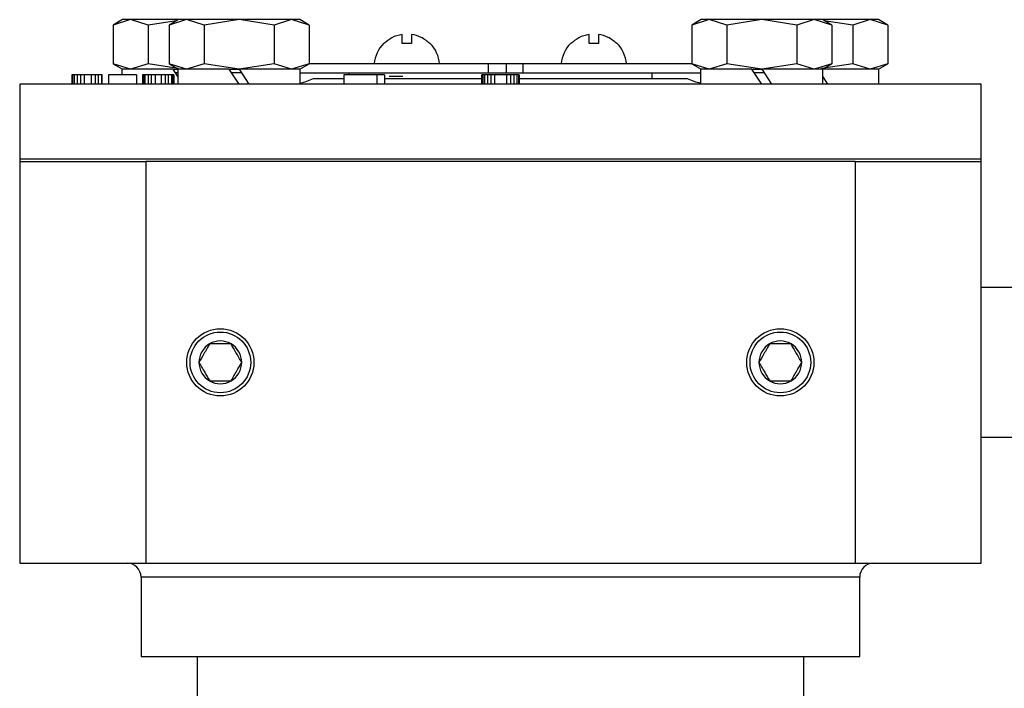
# Model space of a CAD drawing. Header units: millimetres. Extents: x 358 to 1311, y -31 to 892.
# Tile 27 of 29: x 897 to 1003, y 497 to 568. Entities that reach past the tile are written whole.
import ezdxf

# ---------------------------------------------------------------- set-up
doc = ezdxf.new("R2010")
doc.units = ezdxf.units.MM

msp = doc.modelspace()

# ---------------------------------------------------------------- linework, layer by layer
at = {"color": 7, "linetype": 'Continuous', "lineweight": 25}
for p, q in [((908.45, 568.37), (907.45, 567.78)), ((909.32, 568.37), (907.45, 567.78)), ((907.45, 567.78), (907.45, 563.65)), ((909.32, 568.37), (908.45, 568.37)), ((911.2, 567.78), (909.32, 568.37)), ((914.45, 568.37), (909.32, 568.37)), ((914.27, 568.26), (911.2, 567.78)), ((911.2, 567.78), (911.2, 563.65)), ((914.45, 568.37), (913.45, 567.78)), ((915.32, 568.37), (913.45, 567.78)), ((913.45, 567.78), (913.45, 563.65)), ((915.32, 568.37), (914.45, 568.37)), ((917.2, 567.78), (915.32, 568.37)), ((920.95, 568.37), (915.32, 568.37)), ((920.95, 568.37), (917.2, 567.78)), ((917.2, 567.78), (917.2, 563.65)), ((924.7, 567.78), (920.95, 568.37)), ((926.58, 568.37), (920.95, 568.37)), ((926.58, 568.37), (924.7, 567.78)), ((924.7, 567.78), (924.7, 563.65)), ((928.46, 567.78), (926.58, 568.37)), ((927.45, 568.37), (926.58, 568.37)), ((928.46, 567.78), (927.45, 568.37)), ((928.46, 567.78), (928.46, 563.65)), ((970.45, 568.37), (969.45, 567.78)), ((971.32, 568.37), (969.45, 567.78)), ((969.45, 567.78), (969.45, 563.65)), ((971.32, 568.37), (970.45, 568.37)), ((973.2, 567.78), (971.32, 568.37)), ((976.95, 568.37), (971.32, 568.37)), ((976.95, 568.37), (973.2, 567.78)), ((973.2, 567.78), (973.2, 563.65)), ((980.7, 567.78), (976.95, 568.37)), ((982.58, 568.37), (976.95, 568.37)), ((982.58, 568.37), (980.7, 567.78)), ((980.7, 567.78), (980.7, 563.65)), ((984.46, 567.78), (982.58, 568.37)), ((983.45, 568.37), (982.58, 568.37)), ((984.46, 567.78), (983.45, 568.37)), ((988.58, 568.37), (983.45, 568.37)), ((986.7, 567.78), (983.63, 568.26)), ((984.46, 567.78), (984.46, 563.65)), ((988.58, 568.37), (986.7, 567.78)), ((986.7, 567.78), (986.7, 563.65)), ((990.46, 567.78), (988.58, 568.37)), ((989.45, 568.37), (988.58, 568.37)), ((990.46, 567.78), (989.45, 568.37)), ((990.46, 567.78), (990.46, 563.65)), ((938.44, 565.8), (938.44, 566.79)), ((939.44, 566.79), (939.44, 565.8)), ((958.47, 565.8), (958.47, 566.79)), ((959.47, 566.79), (959.47, 565.8)), ((939.44, 565.8), (938.44, 565.8)), ((941.44, 565.82), (941.41, 565.8)), ((959.47, 565.8), (958.47, 565.8)), ((961.47, 565.82), (961.44, 565.8)), ((907.45, 563.65), (908.45, 563.07)), ((909.32, 563.07), (907.45, 563.65)), ((911.2, 563.65), (909.32, 563.07)), ((914.44, 563.14), (911.2, 563.65)), ((913.45, 563.65), (914.45, 563.07)), ((915.32, 563.07), (913.45, 563.65)), ((917.2, 563.65), (915.32, 563.07)), ((920.95, 563.07), (917.2, 563.65)), ((924.7, 563.65), (920.95, 563.07)), ((926.58, 563.07), (924.7, 563.65)), ((928.46, 563.65), (926.58, 563.07)), ((927.45, 563.07), (928.46, 563.65)), ((928.46, 563.67), (947.63, 563.67)), ((947.63, 563.67), (947.63, 562.67)), ((947.63, 563.67), (949.59, 563.67)), ((949.59, 563.67), (949.59, 562.67)), ((949.59, 563.67), (951.36, 563.67)), ((951.36, 563.67), (951.36, 562.67)), ((951.36, 563.67), (969.45, 563.67)), ((969.45, 563.65), (970.45, 563.07)), ((971.32, 563.07), (969.45, 563.65)), ((973.2, 563.65), (971.32, 563.07)), ((976.95, 563.07), (973.2, 563.65)), ((980.7, 563.65), (976.95, 563.07)), ((982.58, 563.07), (980.7, 563.65)), ((984.46, 563.65), (982.58, 563.07)), ((986.7, 563.65), (983.37, 563.13)), ((983.45, 563.07), (984.46, 563.65)), ((988.58, 563.07), (986.7, 563.65)), ((990.46, 563.65), (988.58, 563.07)), ((989.45, 563.07), (990.46, 563.65)), ((903.04, 562.47), (903.04, 561.47)), ((903.12, 562.47), (903.04, 562.47)), ((903.12, 562.47), (903.12, 561.47)), ((903.29, 562.47), (903.12, 562.47)), ((903.29, 562.47), (903.29, 561.47)), ((903.62, 562.47), (903.29, 562.47)), ((903.62, 562.47), (903.62, 561.47)), ((903.96, 562.47), (903.62, 562.47)), ((904.37, 562.47), (903.96, 562.47)), ((903.96, 562.47), (903.96, 561.47)), ((905.12, 562.47), (904.37, 562.47)), ((904.37, 562.47), (904.37, 561.47)), ((905.12, 562.47), (905.12, 561.47)), ((905.54, 562.47), (905.12, 562.47)), ((905.54, 562.47), (905.54, 561.47)), ((905.87, 562.47), (905.54, 562.47)), ((905.87, 562.47), (905.87, 561.47)), ((906.21, 562.47), (905.87, 562.47)), ((906.21, 562.47), (906.21, 561.47)), ((906.29, 562.47), (906.21, 562.47)), ((906.29, 561.47), (906.29, 562.47)), ((909.96, 562.47), (906.96, 562.47)), ((906.96, 562.47), (906.96, 561.47)), ((908.4, 563.07), (908.4, 562.47)), ((913.9, 563.07), (908.4, 563.07)), ((909.96, 562.47), (909.96, 561.47)), ((910.62, 562.47), (910.62, 561.47)), ((910.71, 562.47), (910.62, 562.47)), ((910.71, 562.47), (910.71, 561.47)), ((910.87, 562.47), (910.71, 562.47)), ((910.87, 562.47), (910.87, 561.47)), ((911.21, 562.47), (910.87, 562.47)), ((911.21, 562.47), (911.21, 561.47)), ((911.54, 562.47), (911.21, 562.47)), ((911.96, 562.47), (911.54, 562.47)), ((911.54, 562.47), (911.54, 561.47)), ((911.96, 562.47), (911.96, 561.47)), ((912.62, 562.47), (911.96, 562.47)), ((912.62, 562.47), (912.62, 561.47)), ((913.04, 562.47), (912.62, 562.47)), ((913.04, 562.47), (913.04, 561.47)), ((913.37, 562.47), (913.04, 562.47)), ((913.37, 562.47), (913.37, 561.47)), ((913.71, 562.47), (913.37, 562.47)), ((913.71, 562.47), (913.71, 561.47)), ((913.87, 562.47), (913.71, 562.47)), ((913.87, 562.47), (913.87, 561.47)), ((913.96, 562.47), (913.87, 562.47)), ((913.9, 563.07), (914.45, 563.07)), ((914.4, 562.3), (913.9, 563.07)), ((913.96, 562.47), (913.96, 561.47)), ((914.4, 563.07), (914.4, 561.47)), ((919.9, 563.07), (914.4, 563.07)), ((919.9, 563.07), (920.95, 563.07)), ((920.95, 561.47), (919.9, 563.07)), ((920.95, 563.07), (922, 561.47)), ((927.5, 563.07), (920.95, 563.07)), ((927.5, 561.47), (927.5, 563.07)), ((927.5, 562.67), (947.63, 562.67)), ((935.75, 562.47), (932.19, 562.47)), ((932.19, 562.47), (932.19, 561.47)), ((932.7, 562.67), (932.7, 562.47)), ((935.75, 561.47), (935.75, 562.47)), ((936.55, 562.47), (935.75, 562.47)), ((936.55, 562.47), (936.55, 561.47)), ((946.98, 561.47), (946.98, 562.47)), ((947.07, 562.47), (946.98, 562.47)), ((947.07, 562.47), (947.07, 561.47)), ((947.24, 562.47), (947.07, 562.47)), ((947.24, 562.47), (947.24, 561.47)), ((947.58, 562.47), (947.24, 562.47)), ((947.58, 562.47), (947.58, 561.47)), ((947.92, 562.47), (947.58, 562.47)), ((947.63, 562.67), (949.59, 562.67)), ((947.92, 562.47), (947.92, 561.47)), ((948.34, 562.47), (947.92, 562.47)), ((948.34, 562.47), (948.34, 561.47)), ((949.62, 562.47), (948.34, 562.47)), ((949.59, 562.67), (951.36, 562.67)), ((949.62, 562.47), (949.62, 561.47)), ((950.05, 562.47), (949.62, 562.47)), ((950.05, 562.47), (950.05, 561.47)), ((950.39, 562.47), (950.05, 562.47)), ((950.39, 562.47), (950.39, 561.47)), ((950.73, 562.47), (950.39, 562.47)), ((950.73, 562.47), (950.73, 561.47)), ((950.9, 562.47), (950.73, 562.47)), ((950.9, 562.47), (950.9, 561.47)), ((950.98, 562.47), (950.9, 562.47)), ((950.98, 562.47), (950.98, 561.47)), ((951.36, 562.67), (970.4, 562.67)), ((965.2, 562.07), (965.2, 562.67)), ((970.4, 563.07), (970.4, 561.47)), ((975.9, 563.07), (970.4, 563.07)), ((975.9, 563.07), (976.95, 563.07)), ((976.95, 561.47), (975.9, 563.07)), ((976.95, 563.07), (978, 561.47)), ((983.5, 563.07), (976.95, 563.07)), ((989.5, 563.07), (983.45, 563.07)), ((983.5, 561.47), (983.5, 563.07)), ((989.5, 561.47), (989.5, 563.07)), ((897.45, 561.47), (897.45, 553.47)), ((1000.45, 561.47), (897.45, 561.47)), ((928.94, 562.07), (932.19, 562.07)), ((936.55, 562.07), (946.98, 562.07)), ((950.98, 562.07), (968.96, 562.07)), ((983.5, 562.23), (984, 561.47)), ((1000.45, 553.47), (1000.45, 561.47)), ((897.45, 553.47), (897.45, 553.17)), ((897.45, 553.47), (1000.45, 553.47)), ((897.45, 553.17), (897.45, 510.17)), ((897.45, 553.17), (910.95, 553.17)), ((986.95, 553.17), (910.95, 553.17)), ((910.95, 553.17), (910.95, 510.17)), ((986.95, 553.17), (1000.45, 553.17)), ((986.95, 553.17), (986.95, 510.17)), ((1000.45, 553.17), (1000.45, 553.47)), ((1000.45, 510.17), (1000.45, 553.17)), ((1047.4, 539.67), (1000.45, 539.67)), ((1000.45, 523.67), (1047.4, 523.67)), ((897.45, 510.17), (910.95, 510.17)), ((910.95, 510.17), (986.95, 510.17)), ((986.95, 510.17), (1000.45, 510.17)), ((910.45, 508.67), (910.45, 500.17)), ((987.45, 500.17), (987.45, 508.67)), ((910.45, 500.17), (948.95, 500.17)), ((916.45, 500.17), (916.45, 489.17)), ((948.95, 500.17), (987.45, 500.17)), ((981.45, 489.17), (981.45, 500.17))]:
    msp.add_line(p, q, dxfattribs=at)
at = {"color": 8, "linetype": 'Continuous', "lineweight": 25}
for p, q in [((914.4, 562.67), (914.16, 562.67)), ((921.21, 562.67), (920.16, 562.67)), ((977.21, 562.67), (976.16, 562.67)), ((987.45, 508.67), (910.45, 508.67))]:
    msp.add_line(p, q, dxfattribs=at)
at = {"color": 7, "linetype": 'Continuous', "lineweight": 25}
for centre, radius in [((918.95, 531.67), 3.6), ((918.95, 531.67), 3.25), ((978.95, 531.67), 3.6), ((978.95, 531.67), 3.25)]:
    msp.add_circle(centre, radius, dxfattribs=at)
for centre, radius, start, end in [((938.94, 563.35), 3.51, 135.3736, 174.8883), ((938.94, 563.35), 3.51, 5.1006, 44.6629), ((958.97, 563.35), 3.51, 135.3736, 174.8883), ((958.97, 563.35), 3.51, 5.1006, 44.6629), ((926.33, 567.47), 6, 281.0139, 295.8419), ((971.58, 567.47), 6, 244.1581, 258.7033), ((918.95, 531.67), 2.29, 60, 120), ((978.95, 531.67), 2.29, 60, 120), ((918.95, 531.67), 2.29, 120, 180), ((918.95, 531.67), 2.29, 0, 60), ((978.95, 531.67), 2.29, 120, 180), ((978.95, 531.67), 2.29, 0, 60), ((918.95, 531.67), 2.29, 180, 240), ((918.95, 531.67), 2.29, 300, 0), ((978.95, 531.67), 2.29, 180, 240), ((978.95, 531.67), 2.29, 300, 0), ((918.95, 531.67), 2.29, 240, 300), ((978.95, 531.67), 2.29, 240, 300), ((908.95, 508.67), 1.5, 0, 90), ((988.95, 508.67), 1.5, 90, 180)]:
    msp.add_arc(centre, radius, start, end, dxfattribs=at)
for points, knots in [([(938.44, 566.79), (938.05, 566.7), (937.31, 566.53), (936.74, 566.03), (936.46, 565.8)], [0, 0, 0, 0, 0.521026, 1, 1, 1, 1]), ([(941.41, 565.8), (941.11, 566.05), (940.53, 566.54), (939.79, 566.71), (939.44, 566.79)], [0, 0, 0, 0, 0.521026, 1, 1, 1, 1]), ([(958.47, 566.79), (958.08, 566.7), (957.34, 566.53), (956.77, 566.03), (956.49, 565.8)], [0, 0, 0, 0, 0.521026, 1, 1, 1, 1]), ([(961.44, 565.8), (961.14, 566.05), (960.56, 566.54), (959.82, 566.71), (959.47, 566.79)], [0, 0, 0, 0, 0.521026, 1, 1, 1, 1]), ([(936.46, 565.8), (936.44, 565.81), (936.43, 565.83), (936.44, 565.82), (936.44, 565.82)], [0, 0, 0, 0, 0.996338, 1, 1, 1, 1]), ([(956.49, 565.8), (956.48, 565.81), (956.46, 565.83), (956.47, 565.82), (956.47, 565.82)], [0, 0, 0, 0, 0.996338, 1, 1, 1, 1]), ([(938.5, 562.27), (938.39, 562.27), (938.01, 562.27), (937.5, 562.27), (937.11, 562.27), (937.05, 562.27), (937.04, 562.27)], [0, 0, 0, 0, 0.156118, 0.521148, 0.886168, 1, 1, 1, 1]), ([(917.81, 533.65), (917.6, 533.29), (917.22, 532.63), (916.84, 531.97), (916.66, 531.67)], [0, 0, 0, 0, 0.534747, 1, 1, 1, 1]), ([(920.1, 533.65), (919.69, 533.65), (918.92, 533.65), (918.16, 533.65), (917.81, 533.65)], [0, 0, 0, 0, 0.534747, 1, 1, 1, 1]), ([(921.24, 531.67), (921.04, 532.02), (920.65, 532.68), (920.27, 533.34), (920.1, 533.65)], [0, 0, 0, 0, 0.534747, 1, 1, 1, 1]), ([(977.81, 533.65), (977.6, 533.29), (977.22, 532.63), (976.84, 531.97), (976.66, 531.67)], [0, 0, 0, 0, 0.534747, 1, 1, 1, 1]), ([(980.1, 533.65), (979.69, 533.65), (978.92, 533.65), (978.16, 533.65), (977.81, 533.65)], [0, 0, 0, 0, 0.534747, 1, 1, 1, 1]), ([(981.24, 531.67), (981.04, 532.02), (980.65, 532.68), (980.27, 533.34), (980.1, 533.65)], [0, 0, 0, 0, 0.534747, 1, 1, 1, 1]), ([(916.66, 531.67), (916.87, 531.31), (917.25, 530.65), (917.63, 529.99), (917.81, 529.68)], [0, 0, 0, 0, 0.534747, 1, 1, 1, 1]), ([(920.1, 529.68), (920.3, 530.04), (920.68, 530.7), (921.06, 531.36), (921.24, 531.67)], [0, 0, 0, 0, 0.534747, 1, 1, 1, 1]), ([(976.66, 531.67), (976.87, 531.31), (977.25, 530.65), (977.63, 529.99), (977.81, 529.68)], [0, 0, 0, 0, 0.534747, 1, 1, 1, 1]), ([(980.1, 529.68), (980.3, 530.04), (980.68, 530.7), (981.06, 531.36), (981.24, 531.67)], [0, 0, 0, 0, 0.534747, 1, 1, 1, 1]), ([(917.81, 529.68), (918.22, 529.68), (918.98, 529.68), (919.74, 529.68), (920.1, 529.68)], [0, 0, 0, 0, 0.534747, 1, 1, 1, 1]), ([(977.81, 529.68), (978.22, 529.68), (978.98, 529.68), (979.74, 529.68), (980.1, 529.68)], [0, 0, 0, 0, 0.534747, 1, 1, 1, 1])]:
    msp.add_open_spline(points, degree=3, knots=knots, dxfattribs=at)

doc.saveas('drawing.dxf')
